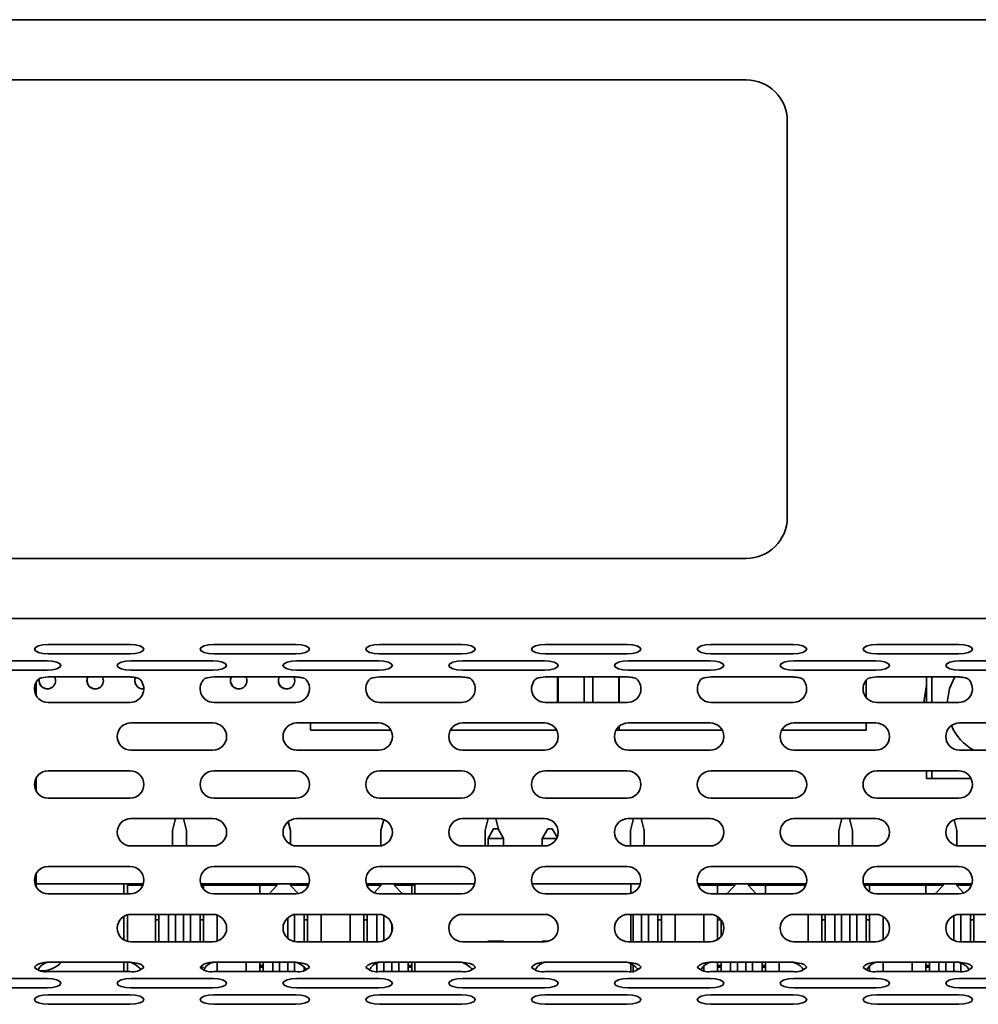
# Model space of a CAD drawing. Header units: millimetres. Extents: x -84 to 806, y -145 to 511.
# Tile 11 of 43: x 321 to 344, y 259 to 283. Entities that reach past the tile are written whole.
import ezdxf

# ---------------------------------------------------------------- set-up
doc = ezdxf.new("R2010")
doc.units = ezdxf.units.MM

msp = doc.modelspace()

# ---------------------------------------------------------------- linework, layer by layer
at = {"color": 7, "linetype": 'Continuous', "lineweight": 35}
for p, q in [((242.1024, 283.1125), (387.4358, 283.1125)), ((338.7691, 281.6458), (290.7691, 281.6458)), ((339.7691, 270.9791), (339.7691, 280.6458)), ((290.7691, 269.9791), (338.7691, 269.9791)), ((387.4358, 268.5125), (242.1024, 268.5125)), ((321.7441, 267.8811), (323.7441, 267.8811)), ((325.7855, 267.8811), (327.7855, 267.8811)), ((329.827, 267.8811), (331.827, 267.8811)), ((333.8684, 267.8811), (335.8684, 267.8811)), ((337.9099, 267.8811), (339.9099, 267.8811)), ((341.9514, 267.8811), (343.9514, 267.8811)), ((321.7441, 267.6531), (323.7441, 267.6531)), ((325.7855, 267.6531), (327.7855, 267.6531)), ((329.827, 267.6531), (331.827, 267.6531)), ((333.8684, 267.6531), (335.8684, 267.6531)), ((337.9099, 267.6531), (339.9099, 267.6531)), ((341.9514, 267.6531), (343.9514, 267.6531)), ((319.7234, 267.4821), (321.7234, 267.4821)), ((323.7648, 267.4821), (325.7648, 267.4821)), ((327.8063, 267.4821), (329.8063, 267.4821)), ((331.8477, 267.4821), (333.8477, 267.4821)), ((335.8892, 267.4821), (337.8892, 267.4821)), ((339.9306, 267.4821), (341.9306, 267.4821)), ((343.9721, 267.4821), (345.9721, 267.4821)), ((319.7234, 267.2541), (321.7234, 267.2541)), ((323.7648, 267.2541), (325.7648, 267.2541)), ((327.8063, 267.2541), (329.8063, 267.2541)), ((331.8477, 267.2541), (333.8477, 267.2541)), ((335.8892, 267.2541), (337.8892, 267.2541)), ((339.9306, 267.2541), (341.9306, 267.2541)), ((343.9721, 267.2541), (345.9721, 267.2541)), ((321.4524, 266.641), (321.4524, 266.9639)), ((323.7441, 267.0909), (321.7441, 267.0909)), ((327.7855, 267.0909), (325.7855, 267.0909)), ((331.827, 267.0909), (329.827, 267.0909)), ((335.8684, 267.0909), (333.8684, 267.0909)), ((334.1704, 267.0909), (334.1704, 266.4691)), ((334.1704, 267.0909), (334.1704, 266.4691)), ((334.1804, 267.0909), (334.1804, 266.4691)), ((334.1804, 267.0909), (334.1804, 266.4691)), ((334.8138, 267.0909), (334.8138, 266.4691)), ((335.0271, 267.0909), (335.0271, 266.4691)), ((335.0271, 267.0909), (335.0271, 266.4691)), ((335.6604, 267.0909), (335.6604, 266.4691)), ((335.6704, 267.0909), (335.6704, 266.4691)), ((339.9099, 267.0909), (337.9099, 267.0909)), ((341.6938, 266.5909), (341.6938, 267.014)), ((341.6938, 266.5909), (341.6938, 267.014)), ((343.9514, 267.0909), (341.9514, 267.0909)), ((343.1691, 266.4691), (343.1691, 267.0909)), ((343.2941, 266.4691), (343.2941, 267.0909)), ((343.2941, 266.4691), (343.2941, 267.0909)), ((321.7441, 266.4691), (323.7441, 266.4691)), ((325.7855, 266.4691), (327.7855, 266.4691)), ((329.827, 266.4691), (331.827, 266.4691)), ((333.8684, 266.4691), (335.8684, 266.4691)), ((337.9099, 266.4691), (339.9099, 266.4691)), ((341.9514, 266.4691), (343.9514, 266.4691)), ((323.7648, 265.9691), (325.7648, 265.9691)), ((327.8063, 265.9691), (329.8063, 265.9691)), ((328.1471, 265.7904), (328.1471, 265.9691)), ((331.8477, 265.9691), (333.8477, 265.9691)), ((335.8892, 265.9691), (337.8892, 265.9691)), ((339.9306, 265.9691), (341.9306, 265.9691)), ((341.6938, 265.7904), (341.6938, 265.9691)), ((341.6938, 265.7904), (341.6938, 265.9691)), ((343.9721, 265.9691), (345.9721, 265.9691)), ((330.1016, 265.7904), (328.1471, 265.7904)), ((328.1471, 265.7904), (330.1016, 265.7904)), ((328.1471, 265.7904), (328.1471, 265.7904)), ((330.1016, 265.7904), (328.3804, 265.7904)), ((328.3804, 265.7904), (330.1016, 265.7904)), ((328.3804, 265.7904), (328.3804, 265.7904)), ((334.143, 265.7904), (331.5524, 265.7904)), ((334.143, 265.7904), (331.5524, 265.7904)), ((331.5524, 265.7904), (334.143, 265.7904)), ((331.5524, 265.7904), (334.143, 265.7904)), ((338.1845, 265.7904), (335.5939, 265.7904)), ((335.5939, 265.7904), (338.1845, 265.7904)), ((335.6704, 265.8873), (335.6704, 265.7904)), ((338.1845, 265.7904), (335.6704, 265.7904)), ((335.6704, 265.7904), (338.1845, 265.7904)), ((335.6704, 265.7904), (335.6704, 265.7904)), ((341.6938, 265.7904), (339.6353, 265.7904)), ((341.4604, 265.7904), (339.6353, 265.7904)), ((339.6353, 265.7904), (341.4604, 265.7904)), ((339.6353, 265.7904), (341.6938, 265.7904)), ((341.4604, 265.7904), (341.4604, 265.7904)), ((341.6938, 265.7904), (341.6938, 265.7904)), ((323.7648, 265.3025), (325.7648, 265.3025)), ((327.8063, 265.3025), (329.8063, 265.3025)), ((331.8477, 265.3025), (333.8477, 265.3025)), ((335.8892, 265.3025), (337.8892, 265.3025)), ((339.9306, 265.3025), (341.9306, 265.3025)), ((343.9721, 265.3025), (345.9721, 265.3025)), ((321.7441, 264.8025), (323.7441, 264.8025)), ((325.7855, 264.8025), (327.7855, 264.8025)), ((329.827, 264.8025), (331.827, 264.8025)), ((333.8684, 264.8025), (335.8684, 264.8025)), ((337.9099, 264.8025), (339.9099, 264.8025)), ((341.9514, 264.8025), (343.9514, 264.8025)), ((343.1691, 264.6157), (343.1691, 264.8025)), ((343.2941, 264.6157), (343.2941, 264.8025)), ((343.2941, 264.6157), (343.2941, 264.8025)), ((321.4524, 264.3077), (321.4524, 264.6305)), ((343.1691, 264.6157), (343.2941, 264.6157)), ((343.2941, 264.6157), (343.2941, 264.6157)), ((344.2507, 264.6157), (343.2941, 264.6157)), ((321.7441, 264.1358), (323.7441, 264.1358)), ((325.7855, 264.1358), (327.7855, 264.1358)), ((329.827, 264.1358), (331.827, 264.1358)), ((333.8684, 264.1358), (335.8684, 264.1358)), ((337.9099, 264.1358), (339.9099, 264.1358)), ((341.9514, 264.1358), (343.9514, 264.1358)), ((323.7648, 263.6358), (325.7648, 263.6358)), ((324.7824, 263.3489), (324.8542, 263.6358)), ((325.044, 263.6358), (325.1158, 263.3489)), ((325.1158, 263.3489), (325.044, 263.6358)), ((327.6016, 263.5656), (327.6558, 263.3489)), ((327.6558, 263.3489), (327.6016, 263.5656)), ((327.8063, 263.6358), (329.8063, 263.6358)), ((329.8624, 263.3489), (329.9284, 263.6126)), ((331.8477, 263.6358), (333.8477, 263.6358)), ((332.4024, 263.3489), (332.4742, 263.6358)), ((332.664, 263.6358), (332.7297, 263.3732)), ((332.7297, 263.3732), (332.664, 263.6358)), ((335.8892, 263.6358), (337.8892, 263.6358)), ((335.9491, 263.3489), (336.0208, 263.6358)), ((336.2107, 263.6358), (336.2824, 263.3489)), ((336.2824, 263.3489), (336.2107, 263.6358)), ((339.9306, 263.6358), (341.9306, 263.6358)), ((341.0291, 263.3489), (341.1008, 263.6358)), ((341.2907, 263.6358), (341.3624, 263.3489)), ((341.3624, 263.3489), (341.2907, 263.6358)), ((343.8378, 263.6075), (343.9024, 263.3489)), ((343.9024, 263.3489), (343.8378, 263.6075)), ((343.9721, 263.6358), (345.9721, 263.6358)), ((324.7824, 263.3489), (324.7824, 262.9691)), ((325.1158, 262.9691), (325.1158, 263.3489)), ((325.1158, 263.3489), (325.1158, 263.3489)), ((325.1158, 263.3489), (325.1158, 262.9691)), ((327.6558, 263.005), (327.6558, 263.3489)), ((327.6558, 263.3489), (327.6558, 263.3489)), ((327.6558, 263.3489), (327.6558, 263.005)), ((329.8624, 263.3489), (329.8624, 262.9739)), ((332.4024, 263.3489), (332.4024, 262.9691)), ((332.4741, 263.1555), (332.6074, 263.3889)), ((332.6074, 263.3889), (332.7207, 263.3889)), ((332.8541, 263.1555), (332.7207, 263.3889)), ((332.7207, 263.3889), (332.7207, 263.3889)), ((332.7207, 263.3889), (332.8541, 263.1555)), ((333.7941, 263.1555), (333.9274, 263.3889)), ((333.9274, 263.3889), (334.0407, 263.3889)), ((334.1587, 263.1824), (334.0407, 263.3889)), ((334.0407, 263.3889), (334.0407, 263.3889)), ((334.0407, 263.3889), (334.1587, 263.1824)), ((335.9491, 263.3489), (335.9491, 262.9691)), ((336.2824, 262.9691), (336.2824, 263.3489)), ((336.2824, 263.3489), (336.2824, 263.3489)), ((336.2824, 263.3489), (336.2824, 262.9691)), ((341.0291, 263.3489), (341.0291, 262.9691)), ((341.3624, 262.9691), (341.3624, 263.3489)), ((341.3624, 263.3489), (341.3624, 263.3489)), ((341.3624, 263.3489), (341.3624, 262.9691)), ((343.9024, 262.9765), (343.9024, 263.3489)), ((343.9024, 263.3489), (343.9024, 263.3489)), ((343.9024, 263.3489), (343.9024, 262.9765)), ((332.8541, 263.1555), (332.4741, 263.1555)), ((332.4741, 263.1555), (332.4741, 262.9691)), ((332.8541, 263.1555), (332.8541, 262.9691)), ((332.8541, 263.1555), (332.8541, 263.1555)), ((332.8541, 263.1555), (332.8541, 262.9691)), ((334.1469, 263.1555), (333.7941, 263.1555)), ((333.7941, 263.1555), (333.7941, 262.9691)), ((323.7648, 262.9691), (325.7648, 262.9691)), ((327.8063, 262.9691), (329.8063, 262.9691)), ((331.8477, 262.9691), (333.8477, 262.9691)), ((335.8892, 262.9691), (337.8892, 262.9691)), ((339.9306, 262.9691), (341.9306, 262.9691)), ((343.9721, 262.9691), (345.9721, 262.9691)), ((321.7441, 262.4691), (323.7441, 262.4691)), ((325.7855, 262.4691), (327.7855, 262.4691)), ((329.827, 262.4691), (331.827, 262.4691)), ((333.8684, 262.4691), (335.8684, 262.4691)), ((337.9099, 262.4691), (339.9099, 262.4691)), ((341.9514, 262.4691), (343.9514, 262.4691)), ((321.4524, 261.9744), (321.4524, 262.2972)), ((321.4524, 262.0489), (324.0659, 262.0489)), ((323.5924, 262.0489), (323.5924, 261.8025)), ((323.6791, 261.8025), (323.6791, 262.0155)), ((324.055, 262.0155), (323.6791, 262.0155)), ((325.4637, 262.0489), (328.1073, 262.0489)), ((325.4747, 262.0155), (325.5324, 262.0155)), ((325.5324, 262.0155), (325.5324, 261.9189)), ((326.9058, 262.0155), (325.5324, 262.0155)), ((326.9058, 261.8025), (326.9058, 262.0155)), ((326.9058, 261.8025), (326.9058, 262.0155)), ((326.9058, 262.0155), (326.9058, 262.0155)), ((326.9058, 262.0155), (327.3224, 262.0155)), ((327.1323, 261.8025), (327.3224, 262.0063)), ((327.3224, 262.0489), (327.3224, 262.0063)), ((327.6558, 262.0063), (327.6558, 262.0489)), ((327.6558, 262.0489), (327.6558, 262.0063)), ((327.6558, 262.0155), (328.0724, 262.0155)), ((327.6558, 262.0063), (327.8415, 261.8072)), ((327.6558, 262.0063), (327.6558, 262.0063)), ((327.8415, 261.8072), (327.6558, 262.0063)), ((328.0724, 262.0155), (328.0724, 261.9661)), ((328.0964, 262.0155), (328.0724, 262.0155)), ((329.5052, 262.0489), (332.1488, 262.0489)), ((329.5161, 262.0155), (329.8624, 262.0155)), ((329.697, 261.8289), (329.8624, 262.0063)), ((329.8624, 262.0489), (329.8624, 262.0063)), ((330.1958, 262.0063), (330.1958, 262.0489)), ((330.1958, 262.0489), (330.1958, 262.0063)), ((330.1958, 262.0155), (330.6124, 262.0155)), ((330.1958, 262.0063), (330.3859, 261.8025)), ((330.1958, 262.0063), (330.1958, 262.0063)), ((330.3859, 261.8025), (330.1958, 262.0063)), ((330.6124, 262.0155), (330.6124, 261.8025)), ((330.6874, 262.0155), (330.6124, 262.0155)), ((330.6874, 262.0489), (330.6874, 261.8025)), ((333.5466, 262.0489), (336.1902, 262.0489)), ((335.9541, 262.0489), (335.9541, 261.8136)), ((335.9541, 262.0489), (335.9541, 261.8136)), ((337.5881, 262.0489), (340.2317, 262.0489)), ((338.0724, 262.0155), (337.599, 262.0155)), ((338.0724, 261.8025), (338.0724, 262.0155)), ((338.0724, 261.8025), (338.0724, 262.0155)), ((338.0724, 262.0155), (338.0724, 262.0155)), ((338.0724, 262.0155), (338.4891, 262.0155)), ((338.299, 261.8025), (338.4891, 262.0063)), ((338.4891, 262.0489), (338.4891, 262.0063)), ((338.8224, 262.0063), (338.8224, 262.0489)), ((338.8224, 262.0489), (338.8224, 262.0063)), ((338.8224, 262.0155), (339.2391, 262.0155)), ((338.8224, 262.0063), (339.0126, 261.8025)), ((338.8224, 262.0063), (338.8224, 262.0063)), ((339.0126, 261.8025), (338.8224, 262.0063)), ((339.2391, 262.0155), (339.2391, 261.8025)), ((340.2208, 262.0155), (339.2391, 262.0155)), ((341.6295, 262.0489), (344.2732, 262.0489)), ((341.6405, 262.0155), (341.7791, 262.0155)), ((341.7791, 262.0155), (341.7791, 261.8504)), ((343.1524, 262.0155), (341.7791, 262.0155)), ((343.1524, 261.8025), (343.1524, 262.0155)), ((343.1524, 262.0155), (343.1524, 261.8025)), ((343.1524, 262.0155), (343.1524, 262.0155)), ((343.1524, 262.0155), (343.5691, 262.0155)), ((343.379, 261.8025), (343.5691, 262.0063)), ((343.5691, 262.0489), (343.5691, 262.0063)), ((343.9024, 262.0063), (343.9024, 262.0489)), ((343.9024, 262.0489), (343.9024, 262.0063)), ((343.9024, 262.0155), (344.2622, 262.0155)), ((343.9024, 262.0063), (344.0716, 261.8249)), ((343.9024, 262.0063), (343.9024, 262.0063)), ((344.0716, 261.8249), (343.9024, 262.0063)), ((321.7441, 261.8025), (323.7441, 261.8025)), ((325.7855, 261.8025), (327.7855, 261.8025)), ((329.827, 261.8025), (331.827, 261.8025)), ((333.8684, 261.8025), (335.8684, 261.8025)), ((337.9099, 261.8025), (339.9099, 261.8025)), ((341.9514, 261.8025), (343.9514, 261.8025)), ((323.5924, 261.2544), (323.5924, 260.6838)), ((323.6791, 260.647), (323.6791, 261.2912)), ((323.6791, 260.647), (323.6791, 261.2912)), ((323.7648, 261.3025), (325.7648, 261.3025)), ((324.3658, 260.6358), (324.3658, 261.3025)), ((324.3658, 261.1655), (324.3658, 261.3025)), ((324.3658, 261.1655), (324.3658, 261.1655)), ((324.3658, 260.6358), (324.3658, 261.1655)), ((324.3658, 261.1655), (324.4491, 261.1655)), ((324.4491, 260.6358), (324.4491, 261.3025)), ((324.6824, 260.6358), (324.6824, 261.3025)), ((324.6824, 261.3025), (324.6824, 260.6358)), ((324.8491, 261.3025), (324.8491, 260.6358)), ((324.8491, 260.6358), (324.8491, 261.3025)), ((325.0491, 261.3025), (325.0491, 260.6358)), ((325.2158, 260.6358), (325.2158, 261.3025)), ((325.4491, 260.6358), (325.4491, 261.3025)), ((325.4491, 261.3025), (325.4491, 260.6358)), ((325.4491, 261.1655), (325.5324, 261.1655)), ((325.5324, 261.3025), (325.5324, 260.6358)), ((325.8658, 260.6514), (325.8658, 261.2868)), ((325.8658, 260.6514), (325.8658, 261.2868)), ((327.5891, 261.222), (327.5891, 260.7162)), ((327.7558, 260.6396), (327.7558, 261.2986)), ((327.8063, 261.3025), (329.8063, 261.3025)), ((327.9891, 260.6358), (327.9891, 261.3025)), ((327.9891, 261.3025), (327.9891, 260.6358)), ((327.9891, 261.1655), (328.0724, 261.1655)), ((328.0724, 261.3025), (328.0724, 260.6358)), ((328.4058, 260.6358), (328.4058, 261.3025)), ((328.4058, 260.6358), (328.4058, 261.3025)), ((329.1124, 261.3025), (329.1124, 260.6358)), ((329.4458, 260.6358), (329.4458, 261.3025)), ((329.4458, 261.1655), (329.4458, 261.3025)), ((329.4458, 261.1655), (329.4458, 261.1655)), ((329.4458, 260.6358), (329.4458, 261.1655)), ((329.4458, 261.1655), (329.5291, 261.1655)), ((329.5291, 260.6358), (329.5291, 261.3025)), ((329.7624, 260.6358), (329.7624, 261.3025)), ((329.7624, 261.3025), (329.7624, 260.6358)), ((329.9291, 261.279), (329.9291, 260.6592)), ((329.9291, 260.6592), (329.9291, 261.279)), ((331.8477, 261.3025), (333.8477, 261.3025)), ((335.8892, 261.3025), (337.8892, 261.3025)), ((335.9541, 261.3025), (335.9541, 260.6358)), ((335.9541, 261.3025), (335.9541, 260.6358)), ((336.0158, 261.3025), (336.0158, 260.6358)), ((336.0158, 260.6358), (336.0158, 261.3025)), ((336.2158, 261.3025), (336.2158, 260.6358)), ((336.3824, 260.6358), (336.3824, 261.3025)), ((336.6158, 260.6358), (336.6158, 261.3025)), ((336.6158, 261.3025), (336.6158, 260.6358)), ((336.6158, 261.1655), (336.6991, 261.1655)), ((336.6991, 261.3025), (336.6991, 260.6358)), ((337.0324, 260.6358), (337.0324, 261.3025)), ((337.0324, 260.6358), (337.0324, 261.3025)), ((337.7391, 261.3025), (337.7391, 260.6358)), ((338.0724, 260.6907), (338.0724, 261.2476)), ((338.0724, 261.1655), (338.0724, 261.2476)), ((338.0724, 261.1655), (338.0724, 261.1655)), ((338.0724, 260.6907), (338.0724, 261.1655)), ((338.0724, 261.1655), (338.1558, 261.1655)), ((338.1558, 260.769), (338.1558, 261.1692)), ((339.9306, 261.3025), (341.9306, 261.3025)), ((340.2791, 261.3025), (340.2791, 260.6358)), ((340.6124, 260.6358), (340.6124, 261.3025)), ((340.6124, 261.1655), (340.6124, 261.3025)), ((340.6124, 261.1655), (340.6124, 261.1655)), ((340.6124, 260.6358), (340.6124, 261.1655)), ((340.6124, 261.1655), (340.6958, 261.1655)), ((340.6958, 260.6358), (340.6958, 261.3025)), ((340.9291, 260.6358), (340.9291, 261.3025)), ((340.9291, 261.3025), (340.9291, 260.6358)), ((341.0958, 261.3025), (341.0958, 260.6358)), ((341.0958, 260.6358), (341.0958, 261.3025)), ((341.2958, 261.3025), (341.2958, 260.6358)), ((341.4624, 260.6358), (341.4624, 261.3025)), ((341.6958, 260.6358), (341.6958, 261.3025)), ((341.6958, 261.3025), (341.6958, 260.6358)), ((341.6958, 261.1655), (341.7791, 261.1655)), ((341.7791, 261.3025), (341.7791, 260.6358)), ((342.1124, 260.6897), (342.1124, 261.2485)), ((342.1124, 260.6897), (342.1124, 261.2485)), ((343.8358, 261.2733), (343.8358, 260.6649)), ((343.9721, 261.3025), (345.9721, 261.3025)), ((344.0024, 260.6358), (344.0024, 261.3025)), ((344.2358, 260.6358), (344.2358, 261.3025)), ((344.2358, 261.3025), (344.2358, 260.6358)), ((344.2358, 261.1655), (344.3191, 261.1655)), ((344.3191, 261.3025), (344.3191, 260.6358)), ((330.1291, 261.0521), (330.1291, 260.8862)), ((323.7648, 260.6358), (325.7648, 260.6358)), ((327.8063, 260.6358), (329.8063, 260.6358)), ((331.8477, 260.6358), (333.8477, 260.6358)), ((332.4707, 260.6455), (332.8507, 260.6455)), ((332.4707, 260.6455), (332.4805, 260.6358)), ((332.4707, 260.6358), (332.4707, 260.6455)), ((332.8507, 260.6455), (332.841, 260.6358)), ((332.8507, 260.6455), (332.8507, 260.6358)), ((333.7907, 260.6455), (333.9277, 260.6455)), ((333.7907, 260.6455), (333.8005, 260.6358)), ((333.7907, 260.6358), (333.7907, 260.6455)), ((335.8892, 260.6358), (337.8892, 260.6358)), ((339.9306, 260.6358), (341.9306, 260.6358)), ((343.9721, 260.6358), (345.9721, 260.6358)), ((321.7441, 260.1358), (323.7441, 260.1358)), ((323.5924, 260.1358), (323.5924, 259.9078)), ((323.6791, 259.9078), (323.6791, 260.1358)), ((323.6791, 259.9078), (323.6791, 260.1358)), ((325.4491, 260.0155), (325.5324, 260.0155)), ((325.7855, 260.1358), (327.7855, 260.1358)), ((325.8658, 259.9078), (325.8658, 260.1358)), ((325.8658, 259.9078), (325.8658, 260.1358)), ((326.5724, 260.1358), (326.5724, 259.9078)), ((326.9058, 259.9078), (326.9058, 260.1358)), ((326.9058, 260.1358), (326.9058, 260.0589)), ((326.9058, 260.0589), (326.9058, 260.0589)), ((326.9058, 260.0155), (326.9058, 260.0589)), ((326.9891, 260.0589), (326.9058, 260.0589)), ((326.9058, 259.9078), (326.9058, 260.0155)), ((326.9891, 260.0155), (326.9058, 260.0155)), ((326.9558, 260.0589), (326.9558, 260.0155)), ((326.9558, 260.0589), (326.9558, 260.0155)), ((326.9891, 260.1358), (326.9891, 259.9078)), ((327.2224, 260.1358), (327.2224, 259.9078)), ((327.2224, 259.9078), (327.2224, 260.1358)), ((327.3891, 259.9078), (327.3891, 260.1358)), ((327.3891, 260.1358), (327.3891, 260.0155)), ((327.3891, 260.0155), (327.3891, 260.0155)), ((327.3891, 259.9078), (327.3891, 260.0155)), ((327.5891, 260.1358), (327.5891, 259.9078)), ((327.7558, 260.1358), (327.7558, 259.9078)), ((327.9891, 260.0155), (327.9891, 260.0155)), ((327.9891, 259.9316), (327.9891, 260.0155)), ((329.7624, 260.1116), (329.7624, 259.91)), ((329.7624, 259.91), (329.7624, 260.1109)), ((329.827, 260.1358), (331.827, 260.1358)), ((329.9291, 259.9078), (329.9291, 260.1358)), ((329.9291, 260.1358), (329.9291, 260.0155)), ((329.9291, 260.0155), (329.9291, 260.0155)), ((329.9291, 259.9078), (329.9291, 260.0155)), ((330.1291, 260.1358), (330.1291, 259.9078)), ((330.2958, 260.1358), (330.2958, 259.9078)), ((330.5291, 259.9078), (330.5291, 260.1358)), ((330.5291, 260.1358), (330.5291, 260.0155)), ((330.6124, 260.0589), (330.5291, 260.0589)), ((330.5291, 260.0155), (330.5291, 260.0155)), ((330.5291, 259.9078), (330.5291, 260.0155)), ((330.5291, 260.0155), (330.6124, 260.0155)), ((330.5624, 260.0589), (330.5624, 260.0155)), ((330.6124, 260.1358), (330.6124, 259.9078)), ((330.6874, 260.1358), (330.6874, 259.9078)), ((333.8684, 260.1358), (335.8684, 260.1358)), ((335.9541, 260.0956), (335.9541, 259.9117)), ((335.9541, 260.0956), (335.9541, 259.9117)), ((336.0158, 259.8822), (336.0158, 260.0543)), ((336.0158, 260.0542), (336.0158, 260.0155)), ((336.0158, 260.0155), (336.0158, 260.0155)), ((336.0158, 259.9196), (336.0158, 260.0155)), ((337.7391, 260.0422), (337.7391, 259.9239)), ((337.9099, 260.1358), (339.9099, 260.1358)), ((338.0724, 259.9078), (338.0724, 260.1358)), ((338.0724, 260.1358), (338.0724, 260.0589)), ((338.0724, 260.0589), (338.0724, 260.0589)), ((338.0724, 260.0155), (338.0724, 260.0589)), ((338.1558, 260.0589), (338.0724, 260.0589)), ((338.0724, 259.9078), (338.0724, 260.0155)), ((338.1558, 260.0155), (338.0724, 260.0155)), ((338.1224, 260.0589), (338.1224, 260.0155)), ((338.1224, 260.0589), (338.1224, 260.0155)), ((338.1558, 260.1358), (338.1558, 259.9078)), ((338.3891, 260.1358), (338.3891, 259.9078)), ((338.3891, 259.9078), (338.3891, 260.1358)), ((338.5558, 259.9078), (338.5558, 260.1358)), ((338.5558, 260.1358), (338.5558, 260.0155)), ((338.5558, 260.0155), (338.5558, 260.0155)), ((338.5558, 259.9078), (338.5558, 260.0155)), ((338.7558, 260.1358), (338.7558, 259.9078)), ((338.9224, 260.1358), (338.9224, 259.9078)), ((339.1558, 259.9078), (339.1558, 260.1358)), ((339.1558, 260.1358), (339.1558, 260.0155)), ((339.2391, 260.0589), (339.1558, 260.0589)), ((339.1558, 260.0155), (339.1558, 260.0155)), ((339.1558, 259.9078), (339.1558, 260.0155)), ((339.1558, 260.0155), (339.2391, 260.0155)), ((339.1891, 260.0589), (339.1891, 260.0155)), ((339.2391, 260.1358), (339.2391, 259.9078)), ((339.5724, 259.9078), (339.5724, 260.1358)), ((339.5724, 259.9078), (339.5724, 260.1358)), ((341.7515, 260.0155), (341.7791, 260.0155)), ((341.7791, 260.041), (341.7791, 259.9242)), ((341.9514, 260.1358), (343.9514, 260.1358)), ((342.1124, 259.9078), (342.1124, 260.1358)), ((342.1124, 259.9078), (342.1124, 260.1358)), ((342.8191, 260.1358), (342.8191, 259.9078)), ((343.1524, 259.9078), (343.1524, 260.1358)), ((343.1524, 260.1358), (343.1524, 260.0589)), ((343.1524, 260.0589), (343.1524, 260.0589)), ((343.1524, 260.0155), (343.1524, 260.0589)), ((343.2358, 260.0589), (343.1524, 260.0589)), ((343.1524, 259.9078), (343.1524, 260.0155)), ((343.2358, 260.0155), (343.1524, 260.0155)), ((343.2024, 260.0589), (343.2024, 260.0155)), ((343.2024, 260.0589), (343.2024, 260.0155)), ((343.2358, 260.1358), (343.2358, 259.9078)), ((343.4691, 259.9078), (343.4691, 260.1358)), ((343.4691, 260.1358), (343.4691, 259.9078)), ((343.6358, 259.9078), (343.6358, 260.1358)), ((343.6358, 260.1358), (343.6358, 260.0155)), ((343.6358, 260.0155), (343.6358, 260.0155)), ((343.6358, 259.9078), (343.6358, 260.0155)), ((343.8358, 260.1358), (343.8358, 259.9078)), ((344.0024, 260.1105), (344.0024, 259.9092)), ((344.2358, 260.0155), (344.2358, 260.0155)), ((319.7234, 259.7368), (321.7234, 259.7368)), ((321.7441, 259.9078), (323.7441, 259.9078)), ((323.7648, 259.7368), (325.7648, 259.7368)), ((325.7855, 259.9078), (327.7855, 259.9078)), ((327.8063, 259.7368), (329.8063, 259.7368)), ((329.827, 259.9078), (331.827, 259.9078)), ((331.8477, 259.7368), (333.8477, 259.7368)), ((333.8684, 259.9078), (335.8684, 259.9078)), ((335.8892, 259.7368), (337.8892, 259.7368)), ((337.9099, 259.9078), (339.9099, 259.9078)), ((339.9306, 259.7368), (341.9306, 259.7368)), ((341.9514, 259.9078), (343.9514, 259.9078)), ((343.9721, 259.7368), (345.9721, 259.7368)), ((319.7234, 259.5088), (321.7234, 259.5088)), ((323.7648, 259.5088), (325.7648, 259.5088)), ((327.8063, 259.5088), (329.8063, 259.5088)), ((331.8477, 259.5088), (333.8477, 259.5088)), ((335.8892, 259.5088), (337.8892, 259.5088)), ((339.9306, 259.5088), (341.9306, 259.5088)), ((343.9721, 259.5088), (345.9721, 259.5088)), ((321.7441, 259.3378), (323.7441, 259.3378)), ((325.7855, 259.3378), (327.7855, 259.3378)), ((329.827, 259.3378), (331.827, 259.3378)), ((333.8684, 259.3378), (335.8684, 259.3378)), ((337.9099, 259.3378), (339.9099, 259.3378)), ((341.9514, 259.3378), (343.9514, 259.3378)), ((321.7441, 259.1098), (323.7441, 259.1098)), ((325.7855, 259.1098), (327.7855, 259.1098)), ((329.827, 259.1098), (331.827, 259.1098)), ((333.8684, 259.1098), (335.8684, 259.1098)), ((337.9099, 259.1098), (339.9099, 259.1098)), ((341.9514, 259.1098), (343.9514, 259.1098))]:
    msp.add_line(p, q, dxfattribs=at)
at = {"color": 7, "linetype": 'Continuous', "lineweight": 35, "flags": 128}
for points in [[(321.7441, 267.8811), (321.6165, 267.8725), (321.5084, 267.8477), (321.4361, 267.8108), (321.4108, 267.7671), (321.4361, 267.7235), (321.5084, 267.6865), (321.6165, 267.6618), (321.7441, 267.6531)], [(323.7441, 267.6531), (323.8717, 267.6618), (323.9798, 267.6865), (324.0521, 267.7235), (324.0774, 267.7671), (324.0521, 267.8108), (323.9798, 267.8477), (323.8717, 267.8725), (323.7441, 267.8811)], [(325.7855, 267.8811), (325.658, 267.8725), (325.5498, 267.8477), (325.4776, 267.8108), (325.4522, 267.7671), (325.4776, 267.7235), (325.5498, 267.6865), (325.658, 267.6618), (325.7855, 267.6531)], [(327.7855, 267.6531), (327.9131, 267.6618), (328.0212, 267.6865), (328.0935, 267.7235), (328.1189, 267.7671), (328.0935, 267.8108), (328.0212, 267.8477), (327.9131, 267.8725), (327.7855, 267.8811)], [(329.827, 267.8811), (329.6994, 267.8725), (329.5913, 267.8477), (329.519, 267.8108), (329.4937, 267.7671), (329.519, 267.7235), (329.5913, 267.6865), (329.6994, 267.6618), (329.827, 267.6531)], [(331.827, 267.6531), (331.9546, 267.6618), (332.0627, 267.6865), (332.135, 267.7235), (332.1603, 267.7671), (332.135, 267.8108), (332.0627, 267.8477), (331.9546, 267.8725), (331.827, 267.8811)], [(333.8684, 267.8811), (333.7409, 267.8725), (333.6327, 267.8477), (333.5605, 267.8108), (333.5351, 267.7671), (333.5605, 267.7235), (333.6327, 267.6865), (333.7409, 267.6618), (333.8684, 267.6531)], [(335.8684, 267.6531), (335.996, 267.6618), (336.1041, 267.6865), (336.1764, 267.7235), (336.2018, 267.7671), (336.1764, 267.8108), (336.1041, 267.8477), (335.996, 267.8725), (335.8684, 267.8811)], [(337.9099, 267.8811), (337.7823, 267.8725), (337.6742, 267.8477), (337.6019, 267.8108), (337.5766, 267.7671), (337.6019, 267.7235), (337.6742, 267.6865), (337.7823, 267.6618), (337.9099, 267.6531)], [(339.9099, 267.6531), (340.0375, 267.6618), (340.1456, 267.6865), (340.2179, 267.7235), (340.2432, 267.7671), (340.2179, 267.8108), (340.1456, 267.8477), (340.0375, 267.8725), (339.9099, 267.8811)], [(341.9514, 267.8811), (341.8238, 267.8725), (341.7156, 267.8477), (341.6434, 267.8108), (341.618, 267.7671), (341.6434, 267.7235), (341.7156, 267.6865), (341.8238, 267.6618), (341.9514, 267.6531)], [(343.9514, 267.6531), (344.0789, 267.6618), (344.1871, 267.6865), (344.2593, 267.7235), (344.2847, 267.7671), (344.2593, 267.8108), (344.1871, 267.8477), (344.0789, 267.8725), (343.9514, 267.8811)], [(321.7234, 267.2541), (321.8509, 267.2628), (321.9591, 267.2875), (322.0313, 267.3245), (322.0567, 267.3681), (322.0313, 267.4117), (321.9591, 267.4487), (321.8509, 267.4734), (321.7234, 267.4821)], [(323.7648, 267.4821), (323.6373, 267.4734), (323.5291, 267.4487), (323.4569, 267.4117), (323.4315, 267.3681), (323.4569, 267.3245), (323.5291, 267.2875), (323.6373, 267.2628), (323.7648, 267.2541)], [(325.7648, 267.2541), (325.8924, 267.2628), (326.0005, 267.2875), (326.0728, 267.3245), (326.0982, 267.3681), (326.0728, 267.4117), (326.0005, 267.4487), (325.8924, 267.4734), (325.7648, 267.4821)], [(327.8063, 267.4821), (327.6787, 267.4734), (327.5706, 267.4487), (327.4983, 267.4117), (327.4729, 267.3681), (327.4983, 267.3245), (327.5706, 267.2875), (327.6787, 267.2628), (327.8063, 267.2541)], [(329.8063, 267.2541), (329.9338, 267.2628), (330.042, 267.2875), (330.1142, 267.3245), (330.1396, 267.3681), (330.1142, 267.4117), (330.042, 267.4487), (329.9338, 267.4734), (329.8063, 267.4821)], [(331.8477, 267.4821), (331.7202, 267.4734), (331.612, 267.4487), (331.5398, 267.4117), (331.5144, 267.3681), (331.5398, 267.3245), (331.612, 267.2875), (331.7202, 267.2628), (331.8477, 267.2541)], [(333.8477, 267.2541), (333.9753, 267.2628), (334.0834, 267.2875), (334.1557, 267.3245), (334.1811, 267.3681), (334.1557, 267.4117), (334.0834, 267.4487), (333.9753, 267.4734), (333.8477, 267.4821)], [(335.8892, 267.4821), (335.7616, 267.4734), (335.6535, 267.4487), (335.5812, 267.4117), (335.5558, 267.3681), (335.5812, 267.3245), (335.6535, 267.2875), (335.7616, 267.2628), (335.8892, 267.2541)], [(337.8892, 267.2541), (338.0167, 267.2628), (338.1249, 267.2875), (338.1971, 267.3245), (338.2225, 267.3681), (338.1971, 267.4117), (338.1249, 267.4487), (338.0167, 267.4734), (337.8892, 267.4821)], [(339.9306, 267.4821), (339.8031, 267.4734), (339.6949, 267.4487), (339.6227, 267.4117), (339.5973, 267.3681), (339.6227, 267.3245), (339.6949, 267.2875), (339.8031, 267.2628), (339.9306, 267.2541)], [(341.9306, 267.2541), (342.0582, 267.2628), (342.1663, 267.2875), (342.2386, 267.3245), (342.264, 267.3681), (342.2386, 267.4117), (342.1663, 267.4487), (342.0582, 267.4734), (341.9306, 267.4821)], [(343.9721, 267.4821), (343.8445, 267.4734), (343.7364, 267.4487), (343.6641, 267.4117), (343.6387, 267.3681), (343.6641, 267.3245), (343.7364, 267.2875), (343.8445, 267.2628), (343.9721, 267.2541)], [(343.8591, 267.0909), (343.7271, 266.8084), (343.666, 266.4691)], [(343.8591, 267.0909), (343.7271, 266.8084), (343.666, 266.4691)], [(343.1691, 266.9056), (343.1649, 266.8903), (343.1032, 266.4691)], [(321.7234, 259.5088), (321.8509, 259.5175), (321.9591, 259.5422), (322.0313, 259.5792), (322.0567, 259.6228), (322.0313, 259.6665), (321.9591, 259.7034), (321.8509, 259.7282), (321.7234, 259.7368)], [(323.7648, 259.7368), (323.6373, 259.7282), (323.5291, 259.7034), (323.4569, 259.6665), (323.4315, 259.6228), (323.4569, 259.5792), (323.5291, 259.5422), (323.6373, 259.5175), (323.7648, 259.5088)], [(325.7648, 259.5088), (325.8924, 259.5175), (326.0005, 259.5422), (326.0728, 259.5792), (326.0982, 259.6228), (326.0728, 259.6665), (326.0005, 259.7034), (325.8924, 259.7282), (325.7648, 259.7368)], [(327.8063, 259.7368), (327.6787, 259.7282), (327.5706, 259.7034), (327.4983, 259.6665), (327.4729, 259.6228), (327.4983, 259.5792), (327.5706, 259.5422), (327.6787, 259.5175), (327.8063, 259.5088)], [(329.8063, 259.5088), (329.9338, 259.5175), (330.042, 259.5422), (330.1142, 259.5792), (330.1396, 259.6228), (330.1142, 259.6665), (330.042, 259.7034), (329.9338, 259.7282), (329.8063, 259.7368)], [(331.8477, 259.7368), (331.7202, 259.7282), (331.612, 259.7034), (331.5398, 259.6665), (331.5144, 259.6228), (331.5398, 259.5792), (331.612, 259.5422), (331.7202, 259.5175), (331.8477, 259.5088)], [(333.8477, 259.5088), (333.9753, 259.5175), (334.0834, 259.5422), (334.1557, 259.5792), (334.1811, 259.6228), (334.1557, 259.6665), (334.0834, 259.7034), (333.9753, 259.7282), (333.8477, 259.7368)], [(335.8892, 259.7368), (335.7616, 259.7282), (335.6535, 259.7034), (335.5812, 259.6665), (335.5558, 259.6228), (335.5812, 259.5792), (335.6535, 259.5422), (335.7616, 259.5175), (335.8892, 259.5088)], [(337.8892, 259.5088), (338.0167, 259.5175), (338.1249, 259.5422), (338.1971, 259.5792), (338.2225, 259.6228), (338.1971, 259.6665), (338.1249, 259.7034), (338.0167, 259.7282), (337.8892, 259.7368)], [(339.9306, 259.7368), (339.8031, 259.7282), (339.6949, 259.7034), (339.6227, 259.6665), (339.5973, 259.6228), (339.6227, 259.5792), (339.6949, 259.5422), (339.8031, 259.5175), (339.9306, 259.5088)], [(341.9306, 259.5088), (342.0582, 259.5175), (342.1663, 259.5422), (342.2386, 259.5792), (342.264, 259.6228), (342.2386, 259.6665), (342.1663, 259.7034), (342.0582, 259.7282), (341.9306, 259.7368)], [(343.9721, 259.7368), (343.8445, 259.7282), (343.7364, 259.7034), (343.6641, 259.6665), (343.6387, 259.6228), (343.6641, 259.5792), (343.7364, 259.5422), (343.8445, 259.5175), (343.9721, 259.5088)], [(321.7441, 259.3378), (321.6165, 259.3291), (321.5084, 259.3044), (321.4361, 259.2674), (321.4108, 259.2238), (321.4361, 259.1802), (321.5084, 259.1432), (321.6165, 259.1185), (321.7441, 259.1098)], [(323.7441, 259.1098), (323.8717, 259.1185), (323.9798, 259.1432), (324.0521, 259.1802), (324.0774, 259.2238), (324.0521, 259.2674), (323.9798, 259.3044), (323.8717, 259.3291), (323.7441, 259.3378)], [(325.7855, 259.3378), (325.658, 259.3291), (325.5498, 259.3044), (325.4776, 259.2674), (325.4522, 259.2238), (325.4776, 259.1802), (325.5498, 259.1432), (325.658, 259.1185), (325.7855, 259.1098)], [(327.7855, 259.1098), (327.9131, 259.1185), (328.0212, 259.1432), (328.0935, 259.1802), (328.1189, 259.2238), (328.0935, 259.2674), (328.0212, 259.3044), (327.9131, 259.3291), (327.7855, 259.3378)], [(329.827, 259.3378), (329.6994, 259.3291), (329.5913, 259.3044), (329.519, 259.2674), (329.4937, 259.2238), (329.519, 259.1802), (329.5913, 259.1432), (329.6994, 259.1185), (329.827, 259.1098)], [(331.827, 259.1098), (331.9546, 259.1185), (332.0627, 259.1432), (332.135, 259.1802), (332.1603, 259.2238), (332.135, 259.2674), (332.0627, 259.3044), (331.9546, 259.3291), (331.827, 259.3378)], [(333.8684, 259.3378), (333.7409, 259.3291), (333.6327, 259.3044), (333.5605, 259.2674), (333.5351, 259.2238), (333.5605, 259.1802), (333.6327, 259.1432), (333.7409, 259.1185), (333.8684, 259.1098)], [(335.8684, 259.1098), (335.996, 259.1185), (336.1041, 259.1432), (336.1764, 259.1802), (336.2018, 259.2238), (336.1764, 259.2674), (336.1041, 259.3044), (335.996, 259.3291), (335.8684, 259.3378)], [(337.9099, 259.3378), (337.7823, 259.3291), (337.6742, 259.3044), (337.6019, 259.2674), (337.5766, 259.2238), (337.6019, 259.1802), (337.6742, 259.1432), (337.7823, 259.1185), (337.9099, 259.1098)], [(339.9099, 259.1098), (340.0375, 259.1185), (340.1456, 259.1432), (340.2179, 259.1802), (340.2432, 259.2238), (340.2179, 259.2674), (340.1456, 259.3044), (340.0375, 259.3291), (339.9099, 259.3378)], [(341.9514, 259.3378), (341.8238, 259.3291), (341.7156, 259.3044), (341.6434, 259.2674), (341.618, 259.2238), (341.6434, 259.1802), (341.7156, 259.1432), (341.8238, 259.1185), (341.9514, 259.1098)], [(343.9514, 259.1098), (344.0789, 259.1185), (344.1871, 259.1432), (344.2593, 259.1802), (344.2847, 259.2238), (344.2593, 259.2674), (344.1871, 259.3044), (344.0789, 259.3291), (343.9514, 259.3378)]]:
    msp.add_lwpolyline(points, dxfattribs=at)
at = {"color": 7, "linetype": 'Continuous', "lineweight": 35}
for centre, radius, start, end in [((338.7691, 280.6458), 1, 0, 90), ((338.7691, 270.9791), 1, 270, 0), ((321.7441, 266.8025), 0.3333, 130.53455, 270), ((321.7258, 266.999), 0.2, 162.32286, 27.35817), ((321.7258, 266.999), 0.2, 162.32287, 296.56504), ((322.8924, 266.999), 0.2, 152.64183, 27.35817), ((322.8924, 266.999), 0.2, 152.64184, 296.56504), ((323.7441, 266.8025), 0.3333, 270, 49.46545), ((324.0591, 266.999), 0.2, 157.41214, 274.85977), ((324.0591, 266.999), 0.2, 157.41215, 274.85975), ((325.7855, 266.8025), 0.3333, 130.53455, 270), ((326.3924, 266.999), 0.2, 152.64183, 27.35817), ((326.3924, 266.999), 0.2, 152.64184, 296.56504), ((327.5591, 266.999), 0.2, 152.64183, 27.35817), ((327.5591, 266.999), 0.2, 152.64184, 296.56504), ((327.7855, 266.8025), 0.3333, 270, 49.46545), ((329.827, 266.8025), 0.3333, 130.53455, 270), ((331.827, 266.8025), 0.3333, 270, 49.46545), ((333.8684, 266.8025), 0.3333, 130.53455, 270), ((335.8684, 266.8025), 0.3333, 270, 49.46545), ((337.9099, 266.8025), 0.3333, 130.53455, 270), ((339.9099, 266.8025), 0.3333, 270, 49.46545), ((341.9514, 266.8025), 0.3333, 130.53455, 270), ((343.9514, 266.8025), 0.3333, 270, 49.46545), ((323.7648, 265.6358), 0.3333, 90, 270), ((325.7648, 265.6358), 0.3333, 270, 90), ((327.8063, 265.6358), 0.3333, 90, 270), ((329.8063, 265.6358), 0.3333, 270, 90), ((331.8477, 265.6358), 0.3333, 90, 270), ((333.8477, 265.6358), 0.3333, 270, 90), ((335.8892, 265.6358), 0.3333, 90, 270), ((337.8892, 265.6358), 0.3333, 270, 90), ((339.9306, 265.6358), 0.3333, 90, 270), ((341.9306, 265.6358), 0.3333, 270, 90), ((343.9721, 265.6358), 0.3333, 90, 270), ((344.9357, 266.4157), 1.2708, 203.78919, 241.16155), ((344.9357, 266.4157), 1.2708, 203.78933, 241.16155), ((321.7441, 264.4691), 0.3333, 90, 270), ((323.7441, 264.4691), 0.3333, 270, 90), ((325.7855, 264.4691), 0.3333, 90, 270), ((327.7855, 264.4691), 0.3333, 270, 90), ((329.827, 264.4691), 0.3333, 90, 270), ((331.827, 264.4691), 0.3333, 270, 90), ((333.8684, 264.4691), 0.3333, 90, 270), ((335.8684, 264.4691), 0.3333, 270, 90), ((337.9099, 264.4691), 0.3333, 90, 270), ((339.9099, 264.4691), 0.3333, 270, 90), ((341.9514, 264.4691), 0.3333, 90, 270), ((343.9514, 264.4691), 0.3333, 270, 90), ((323.7648, 263.3025), 0.3333, 90, 270), ((325.7648, 263.3025), 0.3333, 270, 90), ((327.8063, 263.3025), 0.3333, 90, 270), ((329.8063, 263.3025), 0.3333, 270, 90), ((331.8477, 263.3025), 0.3333, 90, 270), ((333.8477, 263.3025), 0.3333, 270, 90), ((335.8892, 263.3025), 0.3333, 90, 270), ((337.8892, 263.3025), 0.3333, 270, 90), ((339.9306, 263.3025), 0.3333, 90, 270), ((341.9306, 263.3025), 0.3333, 270, 90), ((343.9721, 263.3025), 0.3333, 90, 270), ((321.7441, 262.1358), 0.3333, 90, 270), ((323.7441, 262.1358), 0.3333, 270, 90), ((325.7855, 262.1358), 0.3333, 90, 270), ((327.7855, 262.1358), 0.3333, 270, 90), ((329.827, 262.1358), 0.3333, 90, 270), ((331.827, 262.1358), 0.3333, 270, 90), ((333.8684, 262.1358), 0.3333, 90, 270), ((335.8684, 262.1358), 0.3333, 270, 90), ((337.9099, 262.1358), 0.3333, 90, 270), ((339.9099, 262.1358), 0.3333, 270, 90), ((341.9514, 262.1358), 0.3333, 90, 270), ((343.9514, 262.1358), 0.3333, 270, 90), ((323.7648, 260.9691), 0.3333, 90, 270), ((325.7648, 260.9691), 0.3333, 270, 90), ((327.8063, 260.9691), 0.3333, 90, 270), ((329.8063, 260.9691), 0.3333, 270, 90), ((331.8477, 260.9691), 0.3333, 90, 270), ((333.8477, 260.9691), 0.3333, 270, 90), ((335.8892, 260.9691), 0.3333, 90, 270), ((337.8892, 260.9691), 0.3333, 270, 90), ((339.9306, 260.9691), 0.3333, 90, 270), ((341.9306, 260.9691), 0.3333, 270, 90), ((343.9721, 260.9691), 0.3333, 90, 270), ((321.6803, 260.2888), 0.3862, 226.09266, 279.51199), ((321.5924, 260.5958), 0.6667, 265.7286, 316.36961), ((323.8079, 260.2888), 0.3862, 260.48801, 313.90734), ((325.7217, 260.2888), 0.3862, 226.09266, 279.51199), ((327.8494, 260.2888), 0.3862, 260.48801, 313.90734), ((329.7632, 260.2888), 0.3862, 226.09266, 279.51199), ((331.8908, 260.2888), 0.3862, 260.48801, 313.90734), ((333.8046, 260.2888), 0.3862, 226.09266, 279.51199), ((335.9323, 260.2888), 0.3862, 260.48801, 313.90734), ((337.8461, 260.2888), 0.3862, 226.09266, 279.51199), ((339.9737, 260.2888), 0.3862, 260.48801, 313.90734), ((341.8875, 260.2888), 0.3862, 226.09266, 279.51199), ((344.0152, 260.2888), 0.3862, 260.48801, 313.90734)]:
    msp.add_arc(centre, radius, start, end, dxfattribs=at)
for points in [[(321.7441, 267.0909), (321.6706, 267.0903), (321.5982, 267.0754), (321.5275, 267.0558)], [(325.7855, 267.0909), (325.7121, 267.0903), (325.6397, 267.0754), (325.5689, 267.0558)], [(329.827, 267.0909), (329.7535, 267.0903), (329.6811, 267.0754), (329.6104, 267.0558)], [(333.8684, 267.0909), (333.795, 267.0903), (333.7226, 267.0754), (333.6518, 267.0558)], [(337.9099, 267.0909), (337.8364, 267.0903), (337.764, 267.0754), (337.6933, 267.0558)], [(341.9514, 267.0909), (341.8779, 267.0903), (341.8055, 267.0754), (341.7347, 267.0558)]]:
    msp.add_open_spline(points, degree=3, dxfattribs=at)
for points, knots in [([(323.9607, 267.0558), (323.9435, 267.0622), (323.9256, 267.0663), (323.8897, 267.0734), (323.8716, 267.0763), (323.8171, 267.084), (323.7806, 267.0877), (323.7441, 267.0909)], [0, 0, 0, 0, 0.25, 0.25, 0.5, 0.5, 1, 1, 1, 1]), ([(328.0022, 267.0558), (327.9849, 267.0622), (327.9671, 267.0663), (327.9311, 267.0734), (327.913, 267.0763), (327.8586, 267.084), (327.8221, 267.0877), (327.7855, 267.0909)], [0, 0, 0, 0, 0.25, 0.25, 0.5, 0.5, 1, 1, 1, 1]), ([(332.0436, 267.0558), (332.0264, 267.0622), (332.0085, 267.0663), (331.9726, 267.0734), (331.9545, 267.0763), (331.9, 267.084), (331.8635, 267.0877), (331.827, 267.0909)], [0, 0, 0, 0, 0.25, 0.25, 0.5, 0.5, 1, 1, 1, 1]), ([(336.0851, 267.0558), (336.0678, 267.0622), (336.05, 267.0663), (336.014, 267.0734), (335.9959, 267.0763), (335.9415, 267.084), (335.905, 267.0877), (335.8684, 267.0909)], [0, 0, 0, 0, 0.25, 0.25, 0.5, 0.5, 1, 1, 1, 1]), ([(340.1265, 267.0558), (340.1093, 267.0622), (340.0914, 267.0663), (340.0555, 267.0734), (340.0374, 267.0763), (339.9829, 267.084), (339.9464, 267.0877), (339.9099, 267.0909)], [0, 0, 0, 0, 0.25, 0.25, 0.5, 0.5, 1, 1, 1, 1]), ([(344.168, 267.0558), (344.1507, 267.0622), (344.1329, 267.0663), (344.0969, 267.0734), (344.0788, 267.0763), (344.0244, 267.084), (343.9879, 267.0877), (343.9514, 267.0909)], [0, 0, 0, 0, 0.25, 0.25, 0.5, 0.5, 1, 1, 1, 1]), ([(321.7441, 260.1358), (321.7111, 260.1338), (321.6782, 260.1307), (321.6129, 260.1206), (321.5804, 260.1136), (321.5183, 260.0934), (321.4876, 260.0797), (321.4491, 260.053), (321.4378, 260.0432), (321.4207, 260.0247), (321.415, 260.0162), (321.4124, 260.0105)], [0, 0, 0, 0, 0.25, 0.25, 0.5, 0.5, 0.75, 0.75, 0.875, 0.875, 1, 1, 1, 1]), ([(321.7441, 260.1358), (321.7092, 260.1255), (321.6353, 260.1037), (321.5496, 260.0318), (321.5141, 259.9741), (321.4987, 259.949)], [0, 0, 0, 0, 0.3370399, 0.7126131, 1, 1, 1, 1]), ([(324.0035, 259.9532), (324.0024, 259.9556), (323.9884, 259.9857), (323.9205, 260.0489), (323.8303, 260.103), (323.7629, 260.1286), (323.7441, 260.1358)], [0, 0, 0, 0, 0.0269105, 0.3386549, 0.8151176, 1, 1, 1, 1]), ([(324.0758, 260.0105), (324.0749, 260.0163), (324.0714, 260.0253), (324.0577, 260.0456), (324.0472, 260.0568), (324.0214, 260.0759), (324.0064, 260.0835), (323.975, 260.0954), (323.959, 260.1), (323.878, 260.1206), (323.811, 260.1289), (323.7441, 260.1358)], [0, 0, 0, 0, 0.125, 0.125, 0.25, 0.25, 0.375, 0.375, 0.5, 0.5, 1, 1, 1, 1]), ([(325.7855, 260.1358), (325.7525, 260.1338), (325.7196, 260.1307), (325.6544, 260.1206), (325.6219, 260.1136), (325.5597, 260.0934), (325.529, 260.0797), (325.4905, 260.053), (325.4792, 260.0432), (325.4621, 260.0247), (325.4564, 260.0162), (325.4539, 260.0105)], [0, 0, 0, 0, 0.25, 0.25, 0.5, 0.5, 0.75, 0.75, 0.875, 0.875, 1, 1, 1, 1]), ([(325.7855, 260.1358), (325.7506, 260.1255), (325.6768, 260.1037), (325.5908, 260.0316), (325.5552, 259.9736), (325.5396, 259.9483)], [0, 0, 0, 0, 0.33605649, 0.71053374, 1, 1, 1, 1]), ([(328.1172, 260.0105), (328.1163, 260.0163), (328.1129, 260.0253), (328.0991, 260.0456), (328.0886, 260.0568), (328.0628, 260.0759), (328.0478, 260.0835), (328.0165, 260.0954), (328.0004, 260.1), (327.9195, 260.1206), (327.8524, 260.1289), (327.7855, 260.1358)], [0, 0, 0, 0, 0.125, 0.125, 0.25, 0.25, 0.375, 0.375, 0.5, 0.5, 1, 1, 1, 1]), ([(328.045, 259.9532), (328.0439, 259.9556), (328.0298, 259.9857), (327.9619, 260.0489), (327.8718, 260.103), (327.8044, 260.1286), (327.7855, 260.1358)], [0, 0, 0, 0, 0.0269105, 0.3386549, 0.8151176, 1, 1, 1, 1]), ([(329.827, 260.1358), (329.794, 260.1338), (329.7611, 260.1307), (329.6958, 260.1206), (329.6633, 260.1136), (329.6012, 260.0934), (329.5705, 260.0797), (329.532, 260.053), (329.5207, 260.0432), (329.5036, 260.0247), (329.4979, 260.0162), (329.4953, 260.0105)], [0, 0, 0, 0, 0.25, 0.25, 0.5, 0.5, 0.75, 0.75, 0.875, 0.875, 1, 1, 1, 1]), ([(329.827, 260.1358), (329.7921, 260.1255), (329.7182, 260.1037), (329.6323, 260.0316), (329.5966, 259.9736), (329.5811, 259.9483)], [0, 0, 0, 0, 0.3360565, 0.7105337, 1, 1, 1, 1]), ([(332.1587, 260.0105), (332.1578, 260.0163), (332.1543, 260.0253), (332.1406, 260.0456), (332.1301, 260.0568), (332.1043, 260.0759), (332.0893, 260.0835), (332.0579, 260.0954), (332.0419, 260.1), (331.9609, 260.1206), (331.8939, 260.1289), (331.827, 260.1358)], [0, 0, 0, 0, 0.125, 0.125, 0.25, 0.25, 0.375, 0.375, 0.5, 0.5, 1, 1, 1, 1]), ([(332.0864, 259.9532), (332.0853, 259.9556), (332.0713, 259.9857), (332.0034, 260.0489), (331.9132, 260.103), (331.8458, 260.1286), (331.827, 260.1358)], [0, 0, 0, 0, 0.0269105, 0.3386549, 0.8151176, 1, 1, 1, 1]), ([(333.8684, 260.1358), (333.8354, 260.1338), (333.8025, 260.1307), (333.7373, 260.1206), (333.7048, 260.1136), (333.6426, 260.0934), (333.6119, 260.0797), (333.5734, 260.053), (333.5621, 260.0432), (333.545, 260.0247), (333.5393, 260.0162), (333.5368, 260.0105)], [0, 0, 0, 0, 0.25, 0.25, 0.5, 0.5, 0.75, 0.75, 0.875, 0.875, 1, 1, 1, 1]), ([(333.8684, 260.1358), (333.8335, 260.1255), (333.7597, 260.1037), (333.6737, 260.0316), (333.6381, 259.9736), (333.6225, 259.9483)], [0, 0, 0, 0, 0.33605649, 0.71053374, 1, 1, 1, 1]), ([(336.1279, 259.9532), (336.1268, 259.9556), (336.1127, 259.9857), (336.0448, 260.0489), (335.9547, 260.103), (335.8873, 260.1286), (335.8684, 260.1358)], [0, 0, 0, 0, 0.0269105, 0.3386549, 0.8151176, 1, 1, 1, 1]), ([(336.2001, 260.0105), (336.1992, 260.0163), (336.1958, 260.0253), (336.182, 260.0456), (336.1715, 260.0568), (336.1457, 260.0759), (336.1307, 260.0835), (336.0994, 260.0954), (336.0833, 260.1), (336.0024, 260.1206), (335.9353, 260.1289), (335.8684, 260.1358)], [0, 0, 0, 0, 0.125, 0.125, 0.25, 0.25, 0.375, 0.375, 0.5, 0.5, 1, 1, 1, 1]), ([(337.9099, 260.1358), (337.8769, 260.1338), (337.844, 260.1307), (337.7787, 260.1206), (337.7462, 260.1136), (337.6841, 260.0934), (337.6534, 260.0797), (337.6149, 260.053), (337.6036, 260.0432), (337.5865, 260.0247), (337.5808, 260.0162), (337.5782, 260.0105)], [0, 0, 0, 0, 0.25, 0.25, 0.5, 0.5, 0.75, 0.75, 0.875, 0.875, 1, 1, 1, 1]), ([(337.9099, 260.1358), (337.875, 260.1255), (337.8011, 260.1037), (337.7152, 260.0316), (337.6795, 259.9736), (337.664, 259.9483)], [0, 0, 0, 0, 0.3360565, 0.7105337, 1, 1, 1, 1]), ([(340.1674, 259.9522), (340.1566, 259.9692), (340.1245, 260.0197), (340.0328, 260.0852), (339.952, 260.1184), (339.9099, 260.1358)], [0, 0, 0, 0, 0.1948229, 0.5800143, 1, 1, 1, 1]), ([(340.2416, 260.0105), (340.2407, 260.0163), (340.2372, 260.0253), (340.2235, 260.0456), (340.213, 260.0568), (340.1872, 260.0759), (340.1722, 260.0835), (340.1408, 260.0954), (340.1248, 260.1), (340.0438, 260.1206), (339.9768, 260.1289), (339.9099, 260.1358)], [0, 0, 0, 0, 0.125, 0.125, 0.25, 0.25, 0.375, 0.375, 0.5, 0.5, 1, 1, 1, 1]), ([(341.9514, 260.1358), (341.9183, 260.1338), (341.8855, 260.1307), (341.8202, 260.1206), (341.7877, 260.1136), (341.7255, 260.0934), (341.6948, 260.0797), (341.6563, 260.053), (341.645, 260.0432), (341.6279, 260.0247), (341.6222, 260.0162), (341.6197, 260.0105)], [0, 0, 0, 0, 0.25, 0.25, 0.5, 0.5, 0.75, 0.75, 0.875, 0.875, 1, 1, 1, 1]), ([(341.9514, 260.1358), (341.9164, 260.1255), (341.8426, 260.1037), (341.7566, 260.0316), (341.721, 259.9736), (341.7054, 259.9483)], [0, 0, 0, 0, 0.3360565, 0.7105337, 1, 1, 1, 1]), ([(344.2088, 259.9522), (344.1981, 259.9692), (344.166, 260.0197), (344.0742, 260.0852), (343.9935, 260.1184), (343.9514, 260.1358)], [0, 0, 0, 0, 0.1948229, 0.5800143, 1, 1, 1, 1]), ([(344.283, 260.0105), (344.2822, 260.0163), (344.2787, 260.0253), (344.2649, 260.0456), (344.2544, 260.0568), (344.2286, 260.0759), (344.2136, 260.0835), (344.1823, 260.0954), (344.1662, 260.1), (344.0853, 260.1206), (344.0182, 260.1289), (343.9514, 260.1358)], [0, 0, 0, 0, 0.125, 0.125, 0.25, 0.25, 0.375, 0.375, 0.5, 0.5, 1, 1, 1, 1])]:
    msp.add_open_spline(points, degree=3, knots=knots, dxfattribs=at)

doc.saveas('drawing.dxf')
